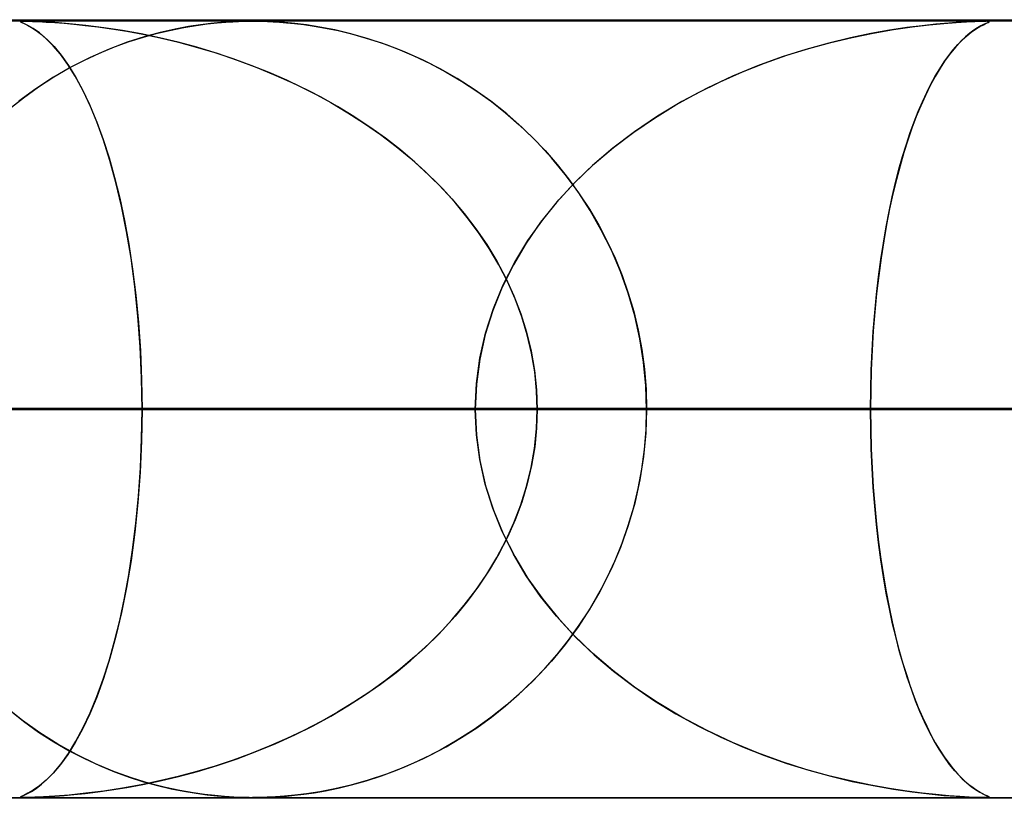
# Model space of a CAD drawing. Header units: millimetres. Extents: x -625 to 625, y -732 to 732.
# Tile 11 of 48: x -180 to -168, y 721 to 732. Entities that reach past the tile are written whole.
import ezdxf

# ---------------------------------------------------------------- set-up
doc = ezdxf.new("R2010")
doc.units = ezdxf.units.MM
doc.layers.add('HIDDEN', color=7, linetype='Continuous')
doc.layers.add('THICK', color=7, linetype='Continuous')

msp = doc.modelspace()

# ---------------------------------------------------------------- linework, layer by layer
at = {"layer": 'HIDDEN'}
for p, q in [((0, 731.49), (-501.5, 731.49)), ((0, 731.49), (-255.284, 731.49)), ((0, 731.49), (-255.284, 731.49)), ((0, 731.48), (-244.666, 731.48)), ((-180.262, 731.474), (-180.257, 731.478)), ((-180.251, 731.467), (-180.262, 731.474)), ((-180.259, 731.477), (-180.26, 731.472)), ((-180.26, 731.472), (-180.244, 731.463)), ((-180.242, 731.479), (-180.259, 731.477)), ((-180.257, 731.478), (-180.239, 731.479)), ((-180.22, 731.452), (-180.251, 731.467)), ((-180.244, 731.463), (-180.214, 731.449)), ((-180.208, 731.48), (-180.242, 731.479)), ((-180.239, 731.479), (-180.209, 731.48)), ((-180.167, 731.426), (-180.22, 731.452)), ((-180.214, 731.449), (-180.172, 731.429)), ((-180.209, 731.48), (-180.165, 731.48)), ((-180.155, 731.479), (-180.208, 731.48)), ((-180.165, 731.48), (-180.106, 731.478)), ((-180.077, 731.477), (-180.155, 731.479)), ((-180.106, 731.478), (-180.028, 731.475)), ((-179.967, 731.472), (-180.077, 731.477)), ((-180.028, 731.475), (-179.932, 731.47)), ((-179.819, 731.463), (-179.967, 731.472)), ((-179.932, 731.47), (-179.821, 731.463)), ((-179.821, 731.463), (-179.702, 731.454)), ((-179.636, 731.448), (-179.819, 731.463)), ((-179.702, 731.454), (-179.574, 731.442)), ((-179.423, 731.426), (-179.636, 731.448)), ((-179.574, 731.442), (-179.431, 731.427)), ((-177.947, 731.434), (-178.101, 731.411)), ((-178.005, 731.426), (-177.861, 731.445)), ((-177.813, 731.451), (-177.947, 731.434)), ((-177.861, 731.445), (-177.732, 731.459)), ((-177.688, 731.463), (-177.813, 731.451)), ((-177.732, 731.459), (-177.621, 731.468)), ((-177.567, 731.471), (-177.688, 731.463)), ((-177.621, 731.468), (-177.532, 731.473)), ((-177.458, 731.477), (-177.567, 731.471)), ((-177.532, 731.473), (-177.459, 731.477)), ((-177.459, 731.477), (-177.394, 731.479)), ((-177.364, 731.479), (-177.458, 731.477)), ((-177.394, 731.479), (-177.333, 731.48)), ((-177.275, 731.48), (-177.364, 731.479)), ((-177.333, 731.48), (-177.275, 731.48)), ((-177.275, 731.48), (-177.215, 731.48)), ((-177.185, 731.479), (-177.275, 731.48)), ((-177.215, 731.48), (-177.154, 731.479)), ((-177.089, 731.477), (-177.185, 731.479)), ((-177.154, 731.479), (-177.088, 731.477)), ((-176.983, 731.471), (-177.089, 731.477)), ((-177.088, 731.477), (-177.015, 731.473)), ((-177.015, 731.473), (-176.933, 731.468)), ((-176.866, 731.463), (-176.983, 731.471)), ((-176.933, 731.468), (-176.841, 731.461)), ((-176.734, 731.451), (-176.866, 731.463)), ((-176.841, 731.461), (-176.738, 731.451)), ((-176.738, 731.451), (-176.62, 731.437)), ((-176.583, 731.432), (-176.734, 731.451)), ((-176.62, 731.437), (-176.487, 731.418)), ((-176.411, 731.405), (-176.583, 731.432)), ((-168.798, 731.408), (-168.581, 731.433)), ((-168.492, 731.442), (-168.671, 731.423)), ((-168.581, 731.433), (-168.392, 731.452)), ((-168.328, 731.457), (-168.492, 731.442)), ((-168.392, 731.452), (-168.23, 731.464)), ((-168.184, 731.467), (-168.328, 731.457)), ((-168.23, 731.464), (-168.097, 731.472)), ((-168.066, 731.474), (-168.184, 731.467)), ((-168.097, 731.472), (-167.992, 731.477)), ((-167.975, 731.478), (-168.066, 731.474)), ((-167.992, 731.477), (-167.914, 731.479)), ((-167.909, 731.479), (-167.975, 731.478)), ((-167.929, 731.411), (-167.882, 731.436)), ((-167.88, 731.437), (-167.915, 731.419)), ((-167.914, 731.479), (-167.861, 731.48)), ((-167.861, 731.48), (-167.909, 731.479)), ((-167.882, 731.436), (-167.845, 731.454)), ((-167.852, 731.451), (-167.88, 731.437)), ((-167.861, 731.48), (-167.859, 731.48)), ((-167.829, 731.479), (-167.861, 731.48)), ((-167.859, 731.48), (-167.857, 731.48)), ((-167.857, 731.48), (-167.855, 731.48)), ((-167.855, 731.48), (-167.853, 731.48)), ((-167.853, 731.48), (-167.852, 731.48)), ((-167.852, 731.48), (-167.85, 731.48)), ((-167.83, 731.461), (-167.852, 731.451)), ((-167.845, 731.454), (-167.82, 731.466)), ((-167.837, 731.48), (-167.816, 731.478)), ((-167.814, 731.469), (-167.83, 731.461)), ((-167.812, 731.477), (-167.829, 731.479)), ((-167.82, 731.466), (-167.809, 731.473)), ((-167.816, 731.478), (-167.808, 731.475)), ((-167.808, 731.475), (-167.814, 731.469)), ((-167.809, 731.473), (-167.812, 731.477)), ((-180.172, 731.429), (-180.121, 731.401)), ((-180.099, 731.387), (-180.167, 731.426)), ((-180.121, 731.401), (-180.061, 731.362)), ((-180.018, 731.33), (-180.099, 731.387)), ((-180.061, 731.362), (-179.992, 731.31)), ((-179.931, 731.256), (-180.018, 731.33)), ((-179.992, 731.31), (-179.915, 731.241)), ((-179.431, 731.427), (-179.269, 731.407)), ((-179.191, 731.397), (-179.423, 731.426)), ((-179.269, 731.407), (-179.09, 731.382)), ((-178.952, 731.36), (-179.191, 731.397)), ((-179.09, 731.382), (-178.895, 731.351)), ((-178.712, 731.317), (-178.952, 731.36)), ((-178.895, 731.351), (-178.687, 731.312)), ((-178.473, 731.267), (-178.712, 731.317)), ((-178.687, 731.312), (-178.465, 731.265)), ((-178.679, 731.277), (-178.5, 731.326)), ((-178.465, 731.335), (-178.671, 731.279)), ((-178.5, 731.326), (-178.326, 731.367)), ((-178.274, 731.378), (-178.465, 731.335)), ((-178.326, 731.367), (-178.161, 731.4)), ((-178.101, 731.411), (-178.274, 731.378)), ((-178.161, 731.4), (-178.005, 731.426)), ((-176.487, 731.418), (-176.34, 731.392)), ((-176.22, 731.368), (-176.411, 731.405)), ((-176.34, 731.392), (-176.178, 731.359)), ((-176.013, 731.319), (-176.22, 731.368)), ((-176.178, 731.359), (-176.004, 731.317)), ((-175.79, 731.256), (-176.013, 731.319)), ((-176.004, 731.317), (-175.818, 731.264)), ((-169.33, 731.322), (-169.592, 731.267)), ((-169.57, 731.272), (-169.301, 731.327)), ((-169.087, 731.365), (-169.33, 731.322)), ((-169.301, 731.327), (-169.039, 731.373)), ((-168.868, 731.398), (-169.087, 731.365)), ((-169.039, 731.373), (-168.798, 731.408)), ((-168.671, 731.423), (-168.868, 731.398)), ((-168.056, 731.325), (-168.112, 731.278)), ((-168.095, 731.293), (-168.038, 731.339)), ((-168.004, 731.364), (-168.056, 731.325)), ((-168.038, 731.339), (-167.982, 731.378)), ((-167.956, 731.395), (-168.004, 731.364)), ((-167.982, 731.378), (-167.929, 731.411)), ((-167.915, 731.419), (-167.956, 731.395)), ((-179.84, 731.165), (-179.931, 731.256)), ((-179.915, 731.241), (-179.83, 731.154)), ((-178.891, 731.209), (-179.123, 731.121)), ((-179.052, 731.149), (-178.864, 731.218)), ((-178.671, 731.279), (-178.891, 731.209)), ((-178.864, 731.218), (-178.679, 731.277)), ((-178.234, 731.21), (-178.473, 731.267)), ((-178.465, 731.265), (-178.231, 731.209)), ((-177.996, 731.146), (-178.234, 731.21)), ((-178.231, 731.209), (-177.988, 731.144)), ((-175.818, 731.264), (-175.621, 731.201)), ((-175.558, 731.178), (-175.79, 731.256)), ((-175.621, 731.201), (-175.415, 731.124)), ((-175.325, 731.088), (-175.558, 731.178)), ((-169.871, 731.2), (-170.165, 731.118)), ((-170.125, 731.13), (-169.845, 731.206)), ((-169.592, 731.267), (-169.871, 731.2)), ((-169.845, 731.206), (-169.57, 731.272)), ((-168.27, 731.113), (-168.211, 731.18)), ((-168.173, 731.22), (-168.237, 731.151)), ((-168.211, 731.18), (-168.153, 731.24)), ((-168.112, 731.278), (-168.173, 731.22)), ((-168.153, 731.24), (-168.095, 731.293)), ((-179.748, 731.055), (-179.84, 731.165)), ((-179.83, 731.154), (-179.74, 731.045)), ((-179.654, 730.925), (-179.748, 731.055)), ((-179.438, 730.98), (-179.244, 731.07)), ((-179.123, 731.121), (-179.364, 731.016)), ((-179.244, 731.07), (-179.052, 731.149)), ((-177.76, 731.076), (-177.996, 731.146)), ((-177.988, 731.144), (-177.735, 731.068)), ((-177.526, 730.998), (-177.76, 731.076)), ((-177.735, 731.068), (-177.478, 730.981)), ((-175.415, 731.124), (-175.203, 731.035)), ((-175.095, 730.985), (-175.325, 731.088)), ((-170.165, 731.118), (-170.471, 731.021)), ((-170.409, 731.042), (-170.125, 731.13)), ((-168.304, 731.071), (-168.372, 730.979)), ((-168.328, 731.039), (-168.27, 731.113)), ((-168.237, 731.151), (-168.304, 731.071)), ((-179.74, 731.045), (-179.646, 730.913)), ((-179.559, 730.774), (-179.654, 730.925)), ((-179.634, 730.879), (-179.438, 730.98)), ((-179.364, 731.016), (-179.605, 730.894)), ((-177.294, 730.913), (-177.526, 730.998)), ((-177.478, 730.981), (-177.224, 730.886)), ((-175.203, 731.035), (-174.994, 730.936)), ((-174.868, 730.87), (-175.095, 730.985)), ((-174.994, 730.936), (-174.789, 730.827)), ((-170.981, 730.828), (-170.694, 730.941)), ((-170.471, 731.021), (-170.786, 730.906)), ((-170.694, 730.941), (-170.409, 731.042)), ((-168.443, 730.87), (-168.386, 730.958)), ((-168.372, 730.979), (-168.438, 730.878)), ((-168.386, 730.958), (-168.328, 731.039)), ((-179.605, 730.894), (-179.839, 730.76)), ((-179.831, 730.765), (-179.634, 730.879)), ((-179.646, 730.913), (-179.549, 730.756)), ((-177.065, 730.822), (-177.294, 730.913)), ((-177.224, 730.886), (-176.977, 730.784)), ((-176.839, 730.723), (-177.065, 730.822)), ((-174.646, 730.743), (-174.868, 730.87)), ((-174.789, 730.827), (-174.59, 730.709)), ((-171.268, 730.7), (-170.981, 730.828)), ((-170.786, 730.906), (-171.108, 730.773)), ((-168.438, 730.878), (-168.504, 730.769)), ((-168.5, 730.775), (-168.443, 730.87)), ((-179.839, 730.76), (-180.065, 730.612)), ((-180.028, 730.638), (-179.831, 730.765)), ((-179.465, 730.601), (-179.559, 730.774)), ((-179.549, 730.756), (-179.455, 730.581)), ((-176.977, 730.784), (-176.735, 730.674)), ((-176.617, 730.617), (-176.839, 730.723)), ((-176.735, 730.674), (-176.5, 730.558)), ((-174.428, 730.604), (-174.646, 730.743)), ((-174.59, 730.709), (-174.396, 730.582)), ((-171.553, 730.56), (-171.268, 730.7)), ((-171.108, 730.773), (-171.434, 730.62)), ((-168.611, 730.563), (-168.556, 730.673)), ((-168.504, 730.769), (-168.567, 730.652)), ((-168.556, 730.673), (-168.5, 730.775)), ((-180.065, 730.612), (-180.282, 730.453)), ((-180.224, 730.497), (-180.028, 730.638)), ((-179.372, 730.406), (-179.465, 730.601)), ((-179.455, 730.581), (-179.365, 730.39)), ((-176.398, 730.504), (-176.617, 730.617)), ((-176.5, 730.558), (-176.272, 730.434)), ((-174.216, 730.453), (-174.428, 730.604)), ((-174.396, 730.582), (-174.208, 730.447)), ((-171.834, 730.405), (-171.553, 730.56)), ((-171.434, 730.62), (-171.759, 730.448)), ((-168.666, 730.446), (-168.611, 730.563)), ((-168.567, 730.652), (-168.628, 730.527)), ((-180.416, 730.344), (-180.224, 730.497)), ((-176.184, 730.383), (-176.398, 730.504)), ((-176.272, 730.434), (-176.051, 730.303)), ((-174.01, 730.29), (-174.216, 730.453)), ((-174.208, 730.447), (-174.025, 730.302)), ((-171.759, 730.448), (-172.072, 730.26)), ((-168.719, 730.321), (-168.666, 730.446)), ((-168.628, 730.527), (-168.688, 730.394)), ((-179.282, 730.189), (-179.372, 730.406)), ((-179.365, 730.39), (-179.279, 730.183)), ((-175.974, 730.255), (-176.184, 730.383)), ((-176.051, 730.303), (-175.837, 730.166)), ((-174.025, 730.302), (-173.849, 730.149)), ((-172.11, 730.236), (-171.834, 730.405)), ((-168.771, 730.188), (-168.719, 730.321)), ((-168.688, 730.394), (-168.746, 730.255)), ((-179.195, 729.95), (-179.282, 730.189)), ((-179.279, 730.183), (-179.198, 729.96)), ((-175.77, 730.12), (-175.974, 730.255)), ((-175.837, 730.166), (-175.631, 730.022)), ((-173.81, 730.114), (-174.01, 730.29)), ((-172.378, 730.053), (-172.11, 730.236)), ((-172.072, 730.26), (-172.368, 730.06)), ((-168.822, 730.048), (-168.771, 730.188)), ((-168.746, 730.255), (-168.801, 730.107)), ((-175.57, 729.977), (-175.77, 730.12)), ((-173.849, 730.149), (-173.679, 729.987)), ((-173.618, 729.926), (-173.81, 730.114)), ((-172.368, 730.06), (-172.646, 729.849)), ((-172.636, 729.856), (-172.378, 730.053)), ((-168.872, 729.9), (-168.822, 730.048)), ((-168.801, 730.107), (-168.854, 729.953)), ((-179.198, 729.96), (-179.122, 729.723)), ((-179.112, 729.689), (-179.195, 729.95)), ((-175.631, 730.022), (-175.432, 729.871)), ((-175.377, 729.827), (-175.57, 729.977)), ((-173.679, 729.987), (-173.516, 729.818)), ((-173.434, 729.725), (-173.618, 729.926)), ((-168.854, 729.953), (-168.905, 729.792)), ((-175.432, 729.871), (-175.242, 729.714)), ((-175.19, 729.669), (-175.377, 729.827)), ((-173.516, 729.818), (-173.361, 729.64)), ((-172.646, 729.849), (-172.906, 729.626)), ((-172.884, 729.645), (-172.636, 729.856)), ((-168.905, 729.792), (-168.954, 729.623)), ((-168.92, 729.743), (-168.872, 729.9)), ((-179.122, 729.723), (-179.051, 729.471)), ((-179.034, 729.406), (-179.112, 729.689)), ((-175.242, 729.714), (-175.059, 729.55)), ((-175.01, 729.503), (-175.19, 729.669)), ((-173.258, 729.511), (-173.434, 729.725)), ((-168.967, 729.578), (-168.92, 729.743)), ((-175.059, 729.55), (-174.883, 729.378)), ((-173.361, 729.64), (-173.215, 729.455)), ((-172.906, 729.626), (-173.147, 729.393)), ((-173.12, 729.421), (-172.884, 729.645)), ((-169.011, 729.405), (-168.967, 729.578)), ((-168.954, 729.623), (-169.001, 729.447)), ((-179.051, 729.471), (-178.985, 729.204)), ((-178.962, 729.102), (-179.034, 729.406)), ((-174.837, 729.329), (-175.01, 729.503)), ((-173.341, 729.182), (-173.12, 729.421)), ((-173.092, 729.285), (-173.258, 729.511)), ((-173.215, 729.455), (-173.077, 729.263)), ((-169.001, 729.447), (-169.045, 729.262)), ((-174.883, 729.378), (-174.716, 729.197)), ((-174.673, 729.148), (-174.837, 729.329)), ((-173.147, 729.393), (-173.37, 729.149)), ((-172.937, 729.047), (-173.092, 729.285)), ((-169.054, 729.223), (-169.011, 729.405)), ((-178.985, 729.204), (-178.924, 728.919)), ((-174.716, 729.197), (-174.557, 729.009)), ((-173.547, 728.929), (-173.341, 729.182)), ((-173.077, 729.263), (-172.947, 729.065)), ((-169.094, 729.033), (-169.054, 729.223)), ((-169.045, 729.262), (-169.087, 729.069)), ((-178.897, 728.778), (-178.962, 729.102)), ((-174.517, 728.959), (-174.673, 729.148)), ((-173.37, 729.149), (-173.574, 728.895)), ((-172.947, 729.065), (-172.828, 728.86)), ((-172.794, 728.796), (-172.937, 729.047)), ((-169.133, 728.835), (-169.094, 729.033)), ((-169.087, 729.069), (-169.127, 728.867)), ((-178.924, 728.919), (-178.869, 728.615)), ((-174.557, 729.009), (-174.407, 728.813)), ((-174.372, 728.762), (-174.517, 728.959)), ((-173.737, 728.663), (-173.547, 728.929)), ((-178.84, 728.432), (-178.897, 728.778)), ((-174.407, 728.813), (-174.268, 728.608)), ((-173.574, 728.895), (-173.759, 728.628)), ((-172.828, 728.86), (-172.718, 728.65)), ((-172.664, 728.535), (-172.794, 728.796)), ((-169.168, 728.629), (-169.133, 728.835)), ((-169.127, 728.867), (-169.164, 728.657)), ((-174.237, 728.559), (-174.372, 728.762)), ((-173.907, 728.382), (-173.737, 728.663)), ((-172.718, 728.65), (-172.617, 728.433)), ((-169.164, 728.657), (-169.197, 728.439)), ((-178.869, 728.615), (-178.82, 728.294)), ((-174.268, 728.608), (-174.139, 728.396)), ((-174.113, 728.349), (-174.237, 728.559)), ((-173.759, 728.628), (-173.925, 728.35)), ((-172.548, 728.264), (-172.664, 728.535)), ((-169.201, 728.416), (-169.168, 728.629)), ((-178.791, 728.069), (-178.84, 728.432)), ((-174.139, 728.396), (-174.023, 728.176)), ((-172.617, 728.433), (-172.527, 728.211)), ((-169.23, 728.195), (-169.201, 728.416)), ((-169.197, 728.439), (-169.228, 728.213)), ((-178.82, 728.294), (-178.778, 727.957)), ((-174.001, 728.133), (-174.113, 728.349)), ((-173.925, 728.35), (-174.069, 728.06)), ((-174.056, 728.09), (-173.907, 728.382)), ((-174.023, 728.176), (-173.919, 727.95)), ((-172.448, 727.983), (-172.548, 728.264)), ((-172.527, 728.211), (-172.447, 727.983)), ((-169.257, 727.967), (-169.23, 728.195)), ((-169.228, 728.213), (-169.255, 727.981)), ((-178.751, 727.688), (-178.791, 728.069)), ((-174.069, 728.06), (-174.19, 727.76)), ((-174.181, 727.785), (-174.056, 728.09)), ((-173.902, 727.91), (-174.001, 728.133)), ((-178.778, 727.957), (-178.744, 727.605)), ((-173.919, 727.95), (-173.83, 727.718)), ((-173.817, 727.681), (-173.902, 727.91)), ((-172.364, 727.694), (-172.448, 727.983)), ((-172.447, 727.983), (-172.378, 727.748)), ((-169.279, 727.732), (-169.257, 727.967)), ((-169.255, 727.981), (-169.278, 727.743)), ((-174.282, 727.471), (-174.181, 727.785)), ((-178.723, 727.296), (-178.751, 727.688)), ((-174.19, 727.76), (-174.287, 727.451)), ((-173.83, 727.718), (-173.755, 727.481)), ((-173.746, 727.448), (-173.817, 727.681)), ((-172.378, 727.748), (-172.32, 727.507)), ((-172.298, 727.397), (-172.364, 727.694)), ((-169.278, 727.743), (-169.298, 727.5)), ((-169.298, 727.49), (-169.279, 727.732)), ((-178.744, 727.605), (-178.72, 727.241)), ((-172.32, 727.507), (-172.274, 727.26)), ((-174.287, 727.451), (-174.357, 727.135)), ((-174.354, 727.149), (-174.282, 727.471)), ((-173.755, 727.481), (-173.696, 727.238)), ((-173.691, 727.211), (-173.746, 727.448)), ((-172.251, 727.096), (-172.298, 727.397)), ((-169.298, 727.5), (-169.313, 727.252)), ((-169.313, 727.244), (-169.298, 727.49)), ((-178.705, 726.896), (-178.723, 727.296)), ((-172.274, 727.26), (-172.24, 727.006)), ((-178.72, 727.241), (-178.704, 726.868)), ((-174.357, 727.135), (-174.4, 726.815)), ((-174.399, 726.822), (-174.354, 727.149)), ((-173.696, 727.238), (-173.653, 726.992)), ((-173.651, 726.972), (-173.691, 727.211)), ((-169.313, 727.252), (-169.324, 727)), ((-169.324, 726.995), (-169.313, 727.244)), ((-172.222, 726.793), (-172.251, 727.096)), ((-172.24, 727.006), (-172.219, 726.749)), ((-178.699, 726.49), (-178.705, 726.896)), ((-173.653, 726.992), (-173.627, 726.741)), ((-173.627, 726.732), (-173.651, 726.972)), ((-169.324, 727), (-169.331, 726.745)), ((-169.331, 726.743), (-169.324, 726.995)), ((-178.704, 726.868), (-178.699, 726.49)), ((-174.414, 726.49), (-174.399, 726.822)), ((-174.4, 726.815), (-174.414, 726.49)), ((-172.212, 726.49), (-172.222, 726.793)), ((-172.219, 726.749), (-172.212, 726.49)), ((-173.627, 726.741), (-173.619, 726.49)), ((-173.619, 726.49), (-173.627, 726.732)), ((-169.331, 726.745), (-169.333, 726.49)), ((-169.333, 726.49), (-169.331, 726.743)), ((-174.414, 726.49), (-334.178, 726.49)), ((-334.178, 726.49), (-174.414, 726.49)), ((-324.196, 726.49), (-169.333, 726.49)), ((-169.333, 726.49), (-324.196, 726.49)), ((-161.521, 726.49), (-308.85, 726.49)), ((-308.85, 726.49), (-161.521, 726.49)), ((-298.868, 726.49), (-156.44, 726.49)), ((-156.44, 726.49), (-298.868, 726.49)), ((-148.628, 726.49), (-283.521, 726.49)), ((-283.521, 726.49), (-148.628, 726.49)), ((-273.539, 726.49), (-143.547, 726.49)), ((-143.547, 726.49), (-273.539, 726.49)), ((-135.734, 726.49), (-258.192, 726.49)), ((-258.192, 726.49), (-135.734, 726.49)), ((-248.21, 726.49), (-130.653, 726.49)), ((-130.653, 726.49), (-248.21, 726.49)), ((0, 726.49), (-243.161, 726.49)), ((-243.161, 726.49), (0, 726.49)), ((-238.081, 726.49), (0, 726.49)), ((0, 726.49), (-238.081, 726.49)), ((-122.84, 726.49), (-232.861, 726.49)), ((-232.861, 726.49), (-122.84, 726.49)), ((0, 726.49), (-230.269, 726.49)), ((-230.269, 726.49), (0, 726.49)), ((-225.189, 726.49), (0, 726.49)), ((0, 726.49), (-225.189, 726.49)), ((-222.879, 726.49), (-117.758, 726.49)), ((-117.758, 726.49), (-222.879, 726.49)), ((0, 726.49), (-217.377, 726.49)), ((-217.377, 726.49), (0, 726.49)), ((-212.296, 726.49), (0, 726.49)), ((0, 726.49), (-212.296, 726.49)), ((-109.945, 726.49), (-207.53, 726.49)), ((-207.53, 726.49), (-109.945, 726.49)), ((0, 726.49), (-204.484, 726.49)), ((-204.484, 726.49), (0, 726.49)), ((-199.404, 726.49), (0, 726.49)), ((0, 726.49), (-199.404, 726.49)), ((-197.547, 726.49), (-104.863, 726.49)), ((-104.863, 726.49), (-197.547, 726.49)), ((0, 726.49), (-191.592, 726.49)), ((-191.592, 726.49), (0, 726.49)), ((-186.511, 726.49), (0, 726.49)), ((0, 726.49), (-186.511, 726.49)), ((-186.511, 726.49), (-178.699, 726.49)), ((-178.699, 726.49), (-186.511, 726.49)), ((-174.414, 726.49), (-182.226, 726.49)), ((-182.226, 726.49), (-174.414, 726.49)), ((-97.049, 726.49), (-182.196, 726.49)), ((-182.196, 726.49), (-97.049, 726.49)), ((-178.699, 726.49), (-178.705, 726.084)), ((-178.704, 726.112), (-178.699, 726.49)), ((0, 726.49), (-178.699, 726.49)), ((-178.699, 726.49), (0, 726.49)), ((-174.4, 726.165), (-174.414, 726.49)), ((-174.414, 726.49), (-174.399, 726.158)), ((-173.627, 726.239), (-173.619, 726.49)), ((-173.619, 726.49), (-173.627, 726.248)), ((-173.619, 726.49), (0, 726.49)), ((0, 726.49), (-173.619, 726.49)), ((-173.619, 726.49), (-165.807, 726.49)), ((-165.807, 726.49), (-173.619, 726.49)), ((-172.212, 726.49), (-172.222, 726.187)), ((-172.219, 726.231), (-172.212, 726.49)), ((-172.212, 726.49), (-91.967, 726.49)), ((-91.967, 726.49), (-172.212, 726.49)), ((-156.86, 726.49), (-172.212, 726.49)), ((-172.212, 726.49), (-156.86, 726.49)), ((-169.333, 726.49), (-169.331, 726.237)), ((-169.331, 726.237), (-169.333, 726.49)), ((-161.521, 726.49), (-169.333, 726.49)), ((-169.333, 726.49), (-161.521, 726.49)), ((-173.627, 726.248), (-173.651, 726.008)), ((-174.357, 725.845), (-174.4, 726.165)), ((-174.399, 726.158), (-174.354, 725.831)), ((-173.653, 725.989), (-173.627, 726.239)), ((-172.222, 726.187), (-172.251, 725.884)), ((-172.24, 725.974), (-172.219, 726.231)), ((-169.331, 726.237), (-169.324, 725.985)), ((-169.324, 725.984), (-169.331, 726.237)), ((-178.705, 726.084), (-178.723, 725.684)), ((-178.72, 725.739), (-178.704, 726.112)), ((-173.696, 725.742), (-173.653, 725.989)), ((-173.651, 726.008), (-173.691, 725.769)), ((-172.251, 725.884), (-172.298, 725.583)), ((-172.274, 725.72), (-172.24, 725.974)), ((-169.324, 725.985), (-169.313, 725.736)), ((-169.313, 725.734), (-169.324, 725.984)), ((-178.744, 725.375), (-178.72, 725.739)), ((-174.287, 725.529), (-174.357, 725.845)), ((-174.354, 725.831), (-174.282, 725.509)), ((-173.755, 725.499), (-173.696, 725.742)), ((-173.691, 725.769), (-173.746, 725.532)), ((-169.313, 725.736), (-169.298, 725.49)), ((-178.723, 725.684), (-178.751, 725.292)), ((-172.32, 725.473), (-172.274, 725.72)), ((-169.298, 725.487), (-169.313, 725.734)), ((-174.19, 725.22), (-174.287, 725.529)), ((-174.282, 725.509), (-174.181, 725.195)), ((-173.83, 725.262), (-173.755, 725.499)), ((-173.746, 725.532), (-173.817, 725.299)), ((-172.298, 725.583), (-172.364, 725.286)), ((-169.298, 725.49), (-169.279, 725.248)), ((-169.279, 725.246), (-169.298, 725.487)), ((-178.778, 725.023), (-178.744, 725.375)), ((-172.378, 725.232), (-172.32, 725.473)), ((-178.751, 725.292), (-178.791, 724.911)), ((-173.919, 725.03), (-173.83, 725.262)), ((-173.817, 725.299), (-173.902, 725.07)), ((-172.364, 725.286), (-172.448, 724.997)), ((-172.447, 724.997), (-172.378, 725.232)), ((-169.279, 725.248), (-169.257, 725.013)), ((-169.256, 725.01), (-169.279, 725.246)), ((-174.069, 724.92), (-174.19, 725.22)), ((-174.181, 725.195), (-174.056, 724.89)), ((-178.82, 724.686), (-178.778, 725.023)), ((-174.023, 724.804), (-173.919, 725.03)), ((-173.902, 725.07), (-174.001, 724.847)), ((-172.448, 724.997), (-172.548, 724.716)), ((-172.527, 724.769), (-172.447, 724.997)), ((-169.257, 725.013), (-169.23, 724.785)), ((-169.229, 724.779), (-169.256, 725.01)), ((-178.791, 724.911), (-178.84, 724.548)), ((-173.925, 724.63), (-174.069, 724.92)), ((-174.056, 724.89), (-173.907, 724.598)), ((-174.139, 724.584), (-174.023, 724.804)), ((-174.001, 724.847), (-174.113, 724.631)), ((-172.617, 724.547), (-172.527, 724.769)), ((-169.23, 724.785), (-169.201, 724.564)), ((-169.199, 724.555), (-169.229, 724.779)), ((-178.869, 724.365), (-178.82, 724.686)), ((-174.113, 724.631), (-174.237, 724.421)), ((-173.759, 724.352), (-173.925, 724.63)), ((-173.907, 724.598), (-173.737, 724.317)), ((-172.548, 724.716), (-172.664, 724.445)), ((-178.84, 724.548), (-178.897, 724.202)), ((-174.268, 724.372), (-174.139, 724.584)), ((-172.718, 724.33), (-172.617, 724.547)), ((-169.201, 724.564), (-169.168, 724.351)), ((-169.166, 724.338), (-169.199, 724.555)), ((-178.924, 724.061), (-178.869, 724.365)), ((-174.407, 724.167), (-174.268, 724.372)), ((-174.237, 724.421), (-174.372, 724.218)), ((-173.574, 724.085), (-173.759, 724.352)), ((-172.664, 724.445), (-172.794, 724.184)), ((-169.168, 724.351), (-169.133, 724.145)), ((-174.372, 724.218), (-174.517, 724.021)), ((-173.737, 724.317), (-173.547, 724.051)), ((-172.828, 724.12), (-172.718, 724.33)), ((-169.13, 724.129), (-169.166, 724.338)), ((-178.897, 724.202), (-178.962, 723.878)), ((-174.557, 723.971), (-174.407, 724.167)), ((-172.947, 723.915), (-172.828, 724.12)), ((-172.794, 724.184), (-172.937, 723.933)), ((-169.133, 724.145), (-169.094, 723.947)), ((-169.091, 723.928), (-169.13, 724.129)), ((-178.985, 723.776), (-178.924, 724.061)), ((-174.716, 723.783), (-174.557, 723.971)), ((-174.517, 724.021), (-174.673, 723.832)), ((-173.37, 723.831), (-173.574, 724.085)), ((-173.547, 724.051), (-173.341, 723.798)), ((-178.962, 723.878), (-179.034, 723.574)), ((-172.937, 723.933), (-173.092, 723.695)), ((-173.077, 723.717), (-172.947, 723.915)), ((-169.094, 723.947), (-169.054, 723.757)), ((-169.049, 723.735), (-169.091, 723.928)), ((-179.051, 723.509), (-178.985, 723.776)), ((-174.883, 723.602), (-174.716, 723.783)), ((-174.673, 723.832), (-174.837, 723.651)), ((-173.147, 723.587), (-173.37, 723.831)), ((-173.341, 723.798), (-173.12, 723.559)), ((-173.215, 723.525), (-173.077, 723.717)), ((-169.054, 723.757), (-169.011, 723.575)), ((-169.005, 723.551), (-169.049, 723.735)), ((-175.059, 723.43), (-174.883, 723.602)), ((-174.837, 723.651), (-175.01, 723.477)), ((-173.092, 723.695), (-173.258, 723.469)), ((-172.906, 723.354), (-173.147, 723.587)), ((-179.122, 723.257), (-179.051, 723.509)), ((-179.034, 723.574), (-179.112, 723.291)), ((-175.01, 723.477), (-175.19, 723.311)), ((-173.258, 723.469), (-173.434, 723.255)), ((-173.361, 723.34), (-173.215, 723.525)), ((-173.12, 723.559), (-172.884, 723.335)), ((-169.011, 723.575), (-168.967, 723.402)), ((-168.959, 723.375), (-169.005, 723.551)), ((-175.242, 723.266), (-175.059, 723.43)), ((-173.516, 723.162), (-173.361, 723.34)), ((-172.646, 723.131), (-172.906, 723.354)), ((-172.884, 723.335), (-172.636, 723.124)), ((-168.967, 723.402), (-168.92, 723.237)), ((-168.911, 723.207), (-168.959, 723.375)), ((-179.198, 723.02), (-179.122, 723.257)), ((-179.112, 723.291), (-179.195, 723.03)), ((-175.432, 723.109), (-175.242, 723.266)), ((-175.19, 723.311), (-175.377, 723.153)), ((-173.434, 723.255), (-173.618, 723.054)), ((-168.92, 723.237), (-168.872, 723.08)), ((-168.861, 723.046), (-168.911, 723.207)), ((-175.631, 722.958), (-175.432, 723.109)), ((-175.377, 723.153), (-175.57, 723.003)), ((-173.679, 722.993), (-173.516, 723.162)), ((-172.368, 722.92), (-172.646, 723.131)), ((-172.636, 723.124), (-172.378, 722.927)), ((-168.872, 723.08), (-168.822, 722.932)), ((-179.195, 723.03), (-179.282, 722.791)), ((-179.279, 722.797), (-179.198, 723.02)), ((-175.837, 722.814), (-175.631, 722.958)), ((-175.57, 723.003), (-175.77, 722.86)), ((-173.849, 722.831), (-173.679, 722.993)), ((-173.618, 723.054), (-173.81, 722.866)), ((-168.808, 722.892), (-168.861, 723.046)), ((-175.77, 722.86), (-175.974, 722.725)), ((-174.025, 722.678), (-173.849, 722.831)), ((-173.81, 722.866), (-174.01, 722.69)), ((-172.378, 722.927), (-172.11, 722.744)), ((-172.072, 722.72), (-172.368, 722.92)), ((-168.822, 722.932), (-168.771, 722.792)), ((-168.753, 722.745), (-168.808, 722.892)), ((-179.282, 722.791), (-179.372, 722.574)), ((-179.365, 722.59), (-179.279, 722.797)), ((-175.974, 722.725), (-176.184, 722.597)), ((-176.051, 722.677), (-175.837, 722.814)), ((-172.11, 722.744), (-171.834, 722.575)), ((-171.759, 722.533), (-172.072, 722.72)), ((-168.771, 722.792), (-168.719, 722.659)), ((-168.697, 722.605), (-168.753, 722.745)), ((-180.235, 722.491), (-180.449, 722.663)), ((-180.416, 722.636), (-180.224, 722.483)), ((-179.372, 722.574), (-179.465, 722.379)), ((-179.455, 722.399), (-179.365, 722.59)), ((-176.184, 722.597), (-176.398, 722.476)), ((-176.272, 722.546), (-176.051, 722.677)), ((-174.01, 722.69), (-174.216, 722.527)), ((-174.208, 722.533), (-174.025, 722.678)), ((-171.834, 722.575), (-171.553, 722.42)), ((-168.719, 722.659), (-168.666, 722.534)), ((-168.638, 722.473), (-168.697, 722.605)), ((-180.012, 722.332), (-180.235, 722.491)), ((-180.224, 722.483), (-180.028, 722.342)), ((-176.398, 722.476), (-176.617, 722.363)), ((-176.5, 722.422), (-176.272, 722.546)), ((-174.216, 722.527), (-174.428, 722.376)), ((-174.396, 722.398), (-174.208, 722.533)), ((-171.434, 722.36), (-171.759, 722.533)), ((-168.666, 722.534), (-168.611, 722.417)), ((-168.577, 722.348), (-168.638, 722.473)), ((-180.028, 722.342), (-179.831, 722.215)), ((-179.781, 722.186), (-180.012, 722.332)), ((-179.465, 722.379), (-179.559, 722.206)), ((-179.549, 722.224), (-179.455, 722.399)), ((-176.617, 722.363), (-176.839, 722.257)), ((-176.735, 722.306), (-176.5, 722.422)), ((-174.428, 722.376), (-174.646, 722.237)), ((-174.59, 722.271), (-174.396, 722.398)), ((-171.553, 722.42), (-171.268, 722.28)), ((-171.108, 722.207), (-171.434, 722.36)), ((-168.611, 722.417), (-168.556, 722.307)), ((-168.514, 722.23), (-168.577, 722.348)), ((-179.831, 722.215), (-179.634, 722.101)), ((-179.559, 722.206), (-179.654, 722.055)), ((-179.646, 722.067), (-179.549, 722.224)), ((-177.224, 722.094), (-176.977, 722.196)), ((-176.839, 722.257), (-177.065, 722.159)), ((-176.977, 722.196), (-176.735, 722.306)), ((-174.646, 722.237), (-174.868, 722.11)), ((-174.789, 722.153), (-174.59, 722.271)), ((-171.268, 722.28), (-170.981, 722.153)), ((-170.786, 722.074), (-171.108, 722.207)), ((-168.556, 722.307), (-168.5, 722.205)), ((-168.45, 722.121), (-168.514, 722.23)), ((-168.5, 722.205), (-168.443, 722.11)), ((-179.543, 722.053), (-179.781, 722.186)), ((-179.74, 721.935), (-179.646, 722.067)), ((-179.634, 722.101), (-179.438, 722)), ((-177.294, 722.067), (-177.526, 721.982)), ((-177.478, 721.999), (-177.224, 722.094)), ((-177.065, 722.159), (-177.294, 722.067)), ((-174.868, 722.11), (-175.095, 721.995)), ((-174.994, 722.044), (-174.789, 722.153)), ((-170.981, 722.153), (-170.694, 722.039)), ((-170.471, 721.959), (-170.786, 722.074)), ((-168.384, 722.019), (-168.45, 722.121)), ((-168.443, 722.11), (-168.386, 722.022)), ((-179.654, 722.055), (-179.748, 721.925)), ((-179.297, 721.933), (-179.543, 722.053)), ((-179.438, 722), (-179.244, 721.91)), ((-177.526, 721.982), (-177.76, 721.904)), ((-177.735, 721.912), (-177.478, 721.999)), ((-175.415, 721.856), (-175.203, 721.945)), ((-175.095, 721.995), (-175.325, 721.892)), ((-175.203, 721.945), (-174.994, 722.044)), ((-170.694, 722.039), (-170.409, 721.938)), ((-170.165, 721.862), (-170.471, 721.959)), ((-170.409, 721.938), (-170.125, 721.85)), ((-168.386, 722.022), (-168.328, 721.941)), ((-168.317, 721.926), (-168.384, 722.019)), ((-168.328, 721.941), (-168.27, 721.867)), ((-179.84, 721.815), (-179.931, 721.724)), ((-179.915, 721.739), (-179.83, 721.826)), ((-179.748, 721.925), (-179.84, 721.815)), ((-179.83, 721.826), (-179.74, 721.935)), ((-179.054, 721.831), (-179.297, 721.933)), ((-179.244, 721.91), (-179.052, 721.831)), ((-178.822, 721.748), (-179.054, 721.831)), ((-179.052, 721.831), (-178.864, 721.762)), ((-177.996, 721.834), (-178.234, 721.77)), ((-178.231, 721.771), (-177.988, 721.836)), ((-177.76, 721.904), (-177.996, 721.834)), ((-177.988, 721.836), (-177.735, 721.912)), ((-175.621, 721.779), (-175.415, 721.856)), ((-175.325, 721.892), (-175.558, 721.802)), ((-169.871, 721.78), (-170.165, 721.862)), ((-170.125, 721.85), (-169.845, 721.774)), ((-168.25, 721.844), (-168.317, 721.926)), ((-168.27, 721.867), (-168.211, 721.8)), ((-168.186, 721.773), (-168.25, 721.844)), ((-179.931, 721.724), (-180.018, 721.65)), ((-179.992, 721.67), (-179.915, 721.739)), ((-178.864, 721.762), (-178.679, 721.703)), ((-178.603, 721.681), (-178.822, 721.748)), ((-178.473, 721.713), (-178.712, 721.663)), ((-178.687, 721.668), (-178.465, 721.715)), ((-178.679, 721.703), (-178.5, 721.654)), ((-178.234, 721.77), (-178.473, 721.713)), ((-178.465, 721.715), (-178.231, 721.771)), ((-175.79, 721.724), (-176.013, 721.661)), ((-176.004, 721.663), (-175.818, 721.716)), ((-175.818, 721.716), (-175.621, 721.779)), ((-175.558, 721.802), (-175.79, 721.724)), ((-169.592, 721.713), (-169.871, 721.78)), ((-169.845, 721.774), (-169.57, 721.708)), ((-169.33, 721.658), (-169.592, 721.713)), ((-169.57, 721.708), (-169.301, 721.653)), ((-168.211, 721.8), (-168.153, 721.74)), ((-168.125, 721.714), (-168.186, 721.773)), ((-168.153, 721.74), (-168.095, 721.687)), ((-168.068, 721.664), (-168.125, 721.714)), ((-168.095, 721.687), (-168.038, 721.641)), ((-180.172, 721.551), (-180.121, 721.579)), ((-180.099, 721.593), (-180.167, 721.554)), ((-180.121, 721.579), (-180.061, 721.618)), ((-180.018, 721.65), (-180.099, 721.593)), ((-180.061, 721.618), (-179.992, 721.67)), ((-179.431, 721.553), (-179.269, 721.573)), ((-179.191, 721.583), (-179.423, 721.554)), ((-179.269, 721.573), (-179.09, 721.598)), ((-178.952, 721.62), (-179.191, 721.583)), ((-179.09, 721.598), (-178.895, 721.629)), ((-178.712, 721.663), (-178.952, 721.62)), ((-178.895, 721.629), (-178.687, 721.668)), ((-178.399, 721.629), (-178.603, 721.681)), ((-178.5, 721.654), (-178.326, 721.613)), ((-178.211, 721.589), (-178.399, 721.629)), ((-178.326, 721.613), (-178.161, 721.58)), ((-178.042, 721.56), (-178.211, 721.589)), ((-178.161, 721.58), (-178.005, 721.554)), ((-177.894, 721.539), (-178.042, 721.56)), ((-176.62, 721.543), (-176.487, 721.562)), ((-176.411, 721.575), (-176.583, 721.548)), ((-176.487, 721.562), (-176.34, 721.588)), ((-176.22, 721.612), (-176.411, 721.575)), ((-176.34, 721.588), (-176.178, 721.621)), ((-176.013, 721.661), (-176.22, 721.612)), ((-176.178, 721.621), (-176.004, 721.663)), ((-169.087, 721.615), (-169.33, 721.658)), ((-169.301, 721.653), (-169.039, 721.607)), ((-168.868, 721.582), (-169.087, 721.615)), ((-169.039, 721.607), (-168.798, 721.572)), ((-168.671, 721.557), (-168.868, 721.582)), ((-168.798, 721.572), (-168.581, 721.547)), ((-168.015, 721.624), (-168.068, 721.664)), ((-168.038, 721.641), (-167.982, 721.602)), ((-167.967, 721.592), (-168.015, 721.624)), ((-167.982, 721.602), (-167.929, 721.569)), ((-167.925, 721.566), (-167.967, 721.592)), ((-167.929, 721.569), (-167.882, 721.544)), ((-167.888, 721.547), (-167.925, 721.566)), ((0, 721.49), (-501.5, 721.49)), ((-329.225, 721.5), (-167.861, 721.5)), ((-303.9, 721.5), (-154.97, 721.5)), ((-278.575, 721.5), (-142.078, 721.5)), ((0, 721.49), (-255.284, 721.49)), ((0, 721.49), (-255.284, 721.49)), ((-253.25, 721.5), (-129.186, 721.5)), ((-244.666, 721.5), (0, 721.5)), ((-227.925, 721.5), (-116.295, 721.5)), ((-202.6, 721.5), (-103.404, 721.5)), ((-180.251, 721.513), (-180.262, 721.506)), ((-180.262, 721.506), (-180.257, 721.502)), ((-180.26, 721.508), (-180.244, 721.517)), ((-180.259, 721.503), (-180.26, 721.508)), ((-180.242, 721.501), (-180.259, 721.503)), ((-180.257, 721.502), (-180.239, 721.501)), ((-180.22, 721.528), (-180.251, 721.513)), ((-180.244, 721.517), (-180.214, 721.531)), ((-180.208, 721.5), (-180.242, 721.501)), ((-180.239, 721.501), (-180.209, 721.5)), ((-180.167, 721.554), (-180.22, 721.528)), ((-180.214, 721.531), (-180.172, 721.551)), ((-180.209, 721.5), (-180.165, 721.5)), ((-180.155, 721.501), (-180.208, 721.5)), ((-180.165, 721.5), (-180.106, 721.502)), ((-180.077, 721.503), (-180.155, 721.501)), ((-180.106, 721.502), (-180.028, 721.505)), ((-179.967, 721.508), (-180.077, 721.503)), ((-180.028, 721.505), (-179.932, 721.51)), ((-179.819, 721.517), (-179.967, 721.508)), ((-179.932, 721.51), (-179.821, 721.517)), ((-179.821, 721.517), (-179.702, 721.526)), ((-179.636, 721.532), (-179.819, 721.517)), ((-179.702, 721.526), (-179.574, 721.538)), ((-179.423, 721.554), (-179.636, 721.532)), ((-179.574, 721.538), (-179.431, 721.553)), ((-178.005, 721.554), (-177.861, 721.535)), ((-177.763, 721.524), (-177.894, 721.539)), ((-177.861, 721.535), (-177.732, 721.521)), ((-177.637, 721.513), (-177.763, 721.524)), ((-177.732, 721.521), (-177.621, 721.512)), ((-177.519, 721.506), (-177.637, 721.513)), ((-177.621, 721.512), (-177.532, 721.507)), ((-177.532, 721.507), (-177.459, 721.503)), ((-177.415, 721.502), (-177.519, 721.506)), ((-177.459, 721.503), (-177.394, 721.501)), ((-177.323, 721.5), (-177.415, 721.502)), ((-177.394, 721.501), (-177.333, 721.5)), ((-177.333, 721.5), (-177.275, 721.5)), ((-177.279, 721.5), (-177.28, 721.5)), ((-177.278, 721.5), (-177.279, 721.5)), ((-177.279, 721.5), (-177.279, 721.5)), ((-177.277, 721.5), (-177.278, 721.5)), ((-177.276, 721.5), (-177.277, 721.5)), ((-177.275, 721.5), (-177.276, 721.5)), ((-177.185, 721.501), (-177.275, 721.5)), ((-177.275, 721.5), (-177.215, 721.5)), ((-177.275, 721.5), (-90.512, 721.5)), ((-177.215, 721.5), (-177.154, 721.501)), ((-177.089, 721.503), (-177.185, 721.501)), ((-177.154, 721.501), (-177.088, 721.503)), ((-176.983, 721.509), (-177.089, 721.503)), ((-177.088, 721.503), (-177.015, 721.507)), ((-177.015, 721.507), (-176.933, 721.512)), ((-176.866, 721.517), (-176.983, 721.509)), ((-176.933, 721.512), (-176.841, 721.519)), ((-176.734, 721.529), (-176.866, 721.517)), ((-176.841, 721.519), (-176.738, 721.529)), ((-176.738, 721.529), (-176.62, 721.543)), ((-176.583, 721.548), (-176.734, 721.529)), ((-168.492, 721.538), (-168.671, 721.557)), ((-168.581, 721.547), (-168.392, 721.528)), ((-168.328, 721.523), (-168.492, 721.538)), ((-168.392, 721.528), (-168.23, 721.516)), ((-168.184, 721.513), (-168.328, 721.523)), ((-168.23, 721.516), (-168.097, 721.508)), ((-168.066, 721.506), (-168.184, 721.513)), ((-168.097, 721.508), (-167.992, 721.503)), ((-167.975, 721.502), (-168.066, 721.506)), ((-167.992, 721.503), (-167.914, 721.501)), ((-167.909, 721.5), (-167.975, 721.502)), ((-167.914, 721.501), (-167.861, 721.5)), ((-167.861, 721.5), (-167.909, 721.5)), ((-167.859, 721.532), (-167.888, 721.547)), ((-167.882, 721.544), (-167.845, 721.526)), ((-167.861, 721.5), (-167.829, 721.501)), ((-167.829, 721.5), (-167.861, 721.5)), ((-167.835, 721.521), (-167.859, 721.532)), ((-167.845, 721.526), (-167.82, 721.514)), ((-167.817, 721.513), (-167.835, 721.521)), ((-167.812, 721.503), (-167.829, 721.5)), ((-167.829, 721.501), (-167.812, 721.503)), ((-167.82, 721.514), (-167.809, 721.507)), ((-167.809, 721.507), (-167.817, 721.513)), ((-167.809, 721.507), (-167.812, 721.503)), ((-167.812, 721.503), (-167.809, 721.507))]:
    msp.add_line(p, q, dxfattribs=at)
at = {"layer": 'THICK'}
for p, q in [((-556.5, 731.5), (0, 731.5)), ((0, 726.5), (-556.5, 726.5))]:
    msp.add_line(p, q, dxfattribs=at)

doc.saveas('drawing.dxf')
